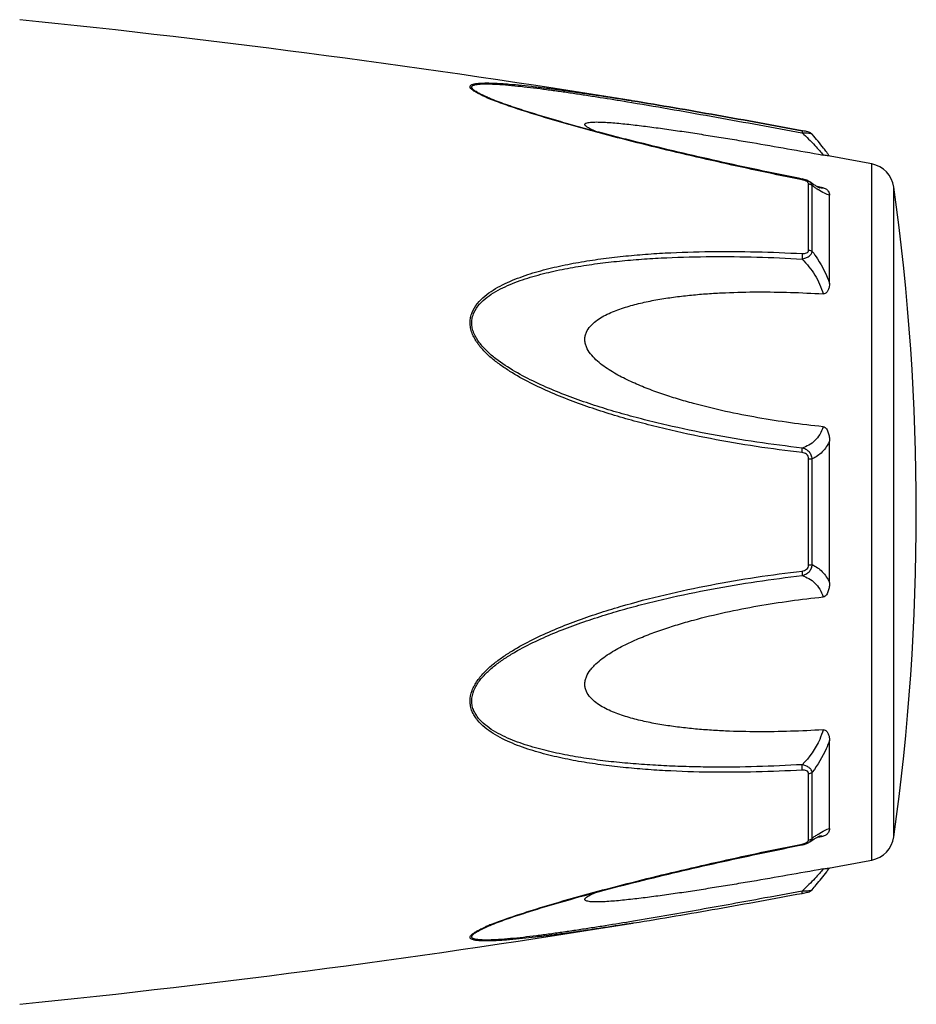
# Model space of a CAD drawing. Header units: millimetres. Extents: x 17747 to 112039, y -74980 to 446921.
# Tile 202 of 256: x 76460 to 76502, y -74004 to -73958. Entities that reach past the tile are written whole.
import ezdxf

# ---------------------------------------------------------------- set-up
doc = ezdxf.new("R2010")
doc.units = ezdxf.units.MM

msp = doc.modelspace()

# ---------------------------------------------------------------- linework, layer by layer
at = {"color": 0, "linetype": 'Continuous'}
for p, q in [((76482.197, -73961.493), (76482.194, -73961.492)), ((76488.731, -73961.658), (76488.941, -73961.692)), ((76488.907, -73961.603), (76488.925, -73961.606)), ((76488.925, -73961.606), (76488.955, -73961.611)), ((76488.955, -73961.611), (76488.925, -73961.606)), ((76496.992, -73963.13), (76497.01, -73963.133)), ((76497.029, -73963.032), (76497.012, -73963.029)), ((76497.488, -73963.2), (76497.488, -73963.2)), ((76500.31, -73997.615), (76500.31, -73964.606)), ((76497.016, -73965.32), (76496.841, -73965.285)), ((76497.316, -73968.688), (76497.316, -73965.546)), ((76497.368, -73965.455), (76497.367, -73965.454)), ((76497.375, -73965.46), (76497.368, -73965.455)), ((76497.494, -73968.759), (76497.494, -73965.636)), ((76497.852, -73965.708), (76497.723, -73965.683)), ((76497.841, -73965.744), (76497.841, -73965.743)), ((76498.002, -73965.736), (76497.852, -73965.708)), ((76501.359, -73996.516), (76501.359, -73965.705)), ((76498.31, -73970.27), (76498.31, -73966.086)), ((76498.31, -73984.458), (76498.31, -73977.746)), ((76497.316, -73983.621), (76497.316, -73978.581)), ((76497.494, -73983.607), (76497.494, -73978.595)), ((76498.31, -73996.126), (76498.31, -73991.938)), ((76497.316, -73996.665), (76497.316, -73993.519)), ((76497.494, -73996.575), (76497.494, -73993.448)), ((76497.72, -73996.531), (76497.847, -73996.506)), ((76497.84, -73996.469), (76497.84, -73996.469)), ((76497.847, -73996.506), (76498.002, -73996.477)), ((76496.825, -73996.93), (76497.016, -73996.892)), ((76497.367, -73996.757), (76497.376, -73996.751)), ((76497.367, -73996.757), (76497.367, -73996.757)), ((76482.218, -74000.712), (76482.219, -74000.712)), ((76488.982, -74000.605), (76489.03, -74000.598))]:
    msp.add_line(p, q, dxfattribs=at)
for centre, radius, start, end in [((76408.836, -74455.15), 500, 80.7849, 84.13647), ((76485.654, -73953.112), 9.088, 246.3609, 247.4013), ((76486.63, -73950.76), 11.634, 247.4181, 248.2786), ((76490.047, -73970.05), 10.1, 35.6084, 36.4199), ((76408.836, -74455.15), 499, 79.43712, 79.67776), ((76491.102, -73969.295), 8.803, 35.0395, 35.6116), ((76500.071, -73965.884), 1.3, 7.906, 79.4371), ((76496.74, -73966.715), 1.423, 75.2287, 78.791), ((76501.096, -73960.672), 6.132, 236.1693, 237.1241), ((76497.948, -73965.19), 0.564, 259.0707, 259.9327), ((76390.424, -73981.11), 112, 352.09404, 7.90596), ((76503.142, -74004.59), 9.805, 124.0491, 125.1691), ((76501.349, -74001.945), 6.609, 122.6489, 124.009), ((76500.071, -73996.337), 1.3, 280.5629, 352.094), ((76496.718, -73995.394), 1.527, 281.267, 282.0205), ((76497.231, -73996.665), 0.085, 350.9157, 359.9563), ((76408.836, -73507.071), 499, 280.32291, 280.56288), ((76491.416, -73993.155), 8.414, 324.7207, 325.0122), ((76490.136, -73992.243), 9.986, 323.6208, 324.6909), ((76495.537, -73991.199), 8.129, 280.4499, 280.9409), ((76408.836, -73507.071), 500, 275.86353, 279.22391), ((76485.73, -74009.275), 9.277, 112.3067, 113.5832), ((76486.69, -74011.596), 11.789, 111.7794, 112.3431)]:
    msp.add_arc(centre, radius, start, end, dxfattribs=at)
for points, knots in [([(76482.01, -73961.437), (76481.932, -73961.403), (76481.785, -73961.336), (76481.585, -73961.232), (76481.442, -73961.145), (76481.353, -73961.075), (76481.298, -73961.021), (76481.26, -73960.958), (76481.279, -73960.9), (76481.313, -73960.867), (76481.362, -73960.841), (76481.425, -73960.82), (76481.501, -73960.802), (76481.624, -73960.783), (76481.8, -73960.77), (76482.031, -73960.765), (76482.284, -73960.769), (76482.553, -73960.78), (76482.833, -73960.797), (76483.224, -73960.827), (76483.727, -73960.874), (76484.343, -73960.942), (76484.974, -73961.02), (76485.615, -73961.105), (76486.264, -73961.196), (76486.918, -73961.292), (76487.8, -73961.426), (76488.463, -73961.531), (76488.907, -73961.603)], [0, 0, 0, 0, 0.02948, 0.055907, 0.078214, 0.087353, 0.094931, 0.105555, 0.109954, 0.115017, 0.121315, 0.129009, 0.138057, 0.148338, 0.172058, 0.199047, 0.228459, 0.259634, 0.292171, 0.325754, 0.395293, 0.467136, 0.540634, 0.615369, 0.691049, 0.767475, 0.844512, 1, 1, 1, 1]), ([(76482.194, -73961.492), (76482.113, -73961.458), (76481.959, -73961.391), (76481.744, -73961.288), (76481.586, -73961.201), (76481.481, -73961.131), (76481.421, -73961.084), (76481.377, -73961.038), (76481.349, -73960.995), (76481.344, -73960.951), (76481.365, -73960.914), (76481.404, -73960.886), (76481.459, -73960.863), (76481.527, -73960.844), (76481.642, -73960.824), (76481.809, -73960.811), (76482.032, -73960.807), (76482.277, -73960.812), (76482.634, -73960.83), (76483.103, -73960.866), (76483.685, -73960.925), (76484.286, -73960.995), (76484.901, -73961.074), (76485.526, -73961.16), (76486.158, -73961.252), (76486.795, -73961.348), (76487.654, -73961.482), (76488.299, -73961.586), (76488.731, -73961.658)], [0, 0, 0, 0, 0.03089, 0.059177, 0.083881, 0.094457, 0.103528, 0.11093, 0.116684, 0.121223, 0.125685, 0.131127, 0.137993, 0.146338, 0.156051, 0.17896, 0.205464, 0.234539, 0.265468, 0.331155, 0.400252, 0.471609, 0.544574, 0.618731, 0.693793, 0.769568, 0.845928, 1, 1, 1, 1]), ([(76496.841, -73965.285), (76495.567, -73965.03), (76493.661, -73964.628), (76491.134, -73964.045), (76489.565, -73963.665), (76488.317, -73963.351), (76487.389, -73963.108), (76486.469, -73962.859), (76485.56, -73962.604), (76484.668, -73962.341), (76483.8, -73962.071), (76482.975, -73961.794), (76482.445, -73961.597), (76482.194, -73961.492)], [0, 0, 0, 0, 0.25737, 0.385747, 0.513657, 0.577329, 0.64069, 0.703648, 0.766063, 0.827658, 0.887975, 0.946116, 1, 1, 1, 1]), ([(76497.011, -73965.357), (76495.737, -73965.103), (76493.832, -73964.701), (76491.306, -73964.119), (76489.426, -73963.663), (76487.871, -73963.266), (76486.641, -73962.933), (76485.436, -73962.595), (76484.258, -73962.244), (76483.125, -73961.869), (76482.584, -73961.672), (76482.324, -73961.568)], [0, 0, 0, 0, 0.256646, 0.384673, 0.512244, 0.638988, 0.701822, 0.764153, 0.886175, 0.944757, 1, 1, 1, 1]), ([(76488.941, -73961.692), (76490.278, -73961.915), (76492.963, -73962.386), (76495.644, -73962.879), (76496.992, -73963.13)], [0, 0, 0, 0, 0.497132, 1, 1, 1, 1]), ([(76488.955, -73961.611), (76490.292, -73961.828), (76492.979, -73962.291), (76495.662, -73962.78), (76497.011, -73963.029)], [0, 0, 0, 0, 0.496975, 1, 1, 1, 1]), ([(76497.012, -73963.029), (76495.663, -73962.78), (76492.98, -73962.291), (76490.293, -73961.828), (76488.955, -73961.611)], [0, 0, 0, 0, 0.502936, 1, 1, 1, 1]), ([(76487.21, -73963.059), (76487.161, -73963.038), (76487.068, -73962.997), (76486.94, -73962.935), (76486.833, -73962.873), (76486.763, -73962.822), (76486.726, -73962.781), (76486.711, -73962.754), (76486.708, -73962.727), (76486.72, -73962.703), (76486.742, -73962.684), (76486.789, -73962.661), (76486.868, -73962.641), (76486.982, -73962.626), (76487.17, -73962.615), (76487.434, -73962.618), (76487.774, -73962.634), (76488.136, -73962.661), (76488.512, -73962.696), (76488.897, -73962.737), (76489.29, -73962.783), (76489.687, -73962.833), (76490.089, -73962.886), (76490.631, -73962.96), (76491.313, -73963.059), (76492.137, -73963.185), (76492.966, -73963.316), (76493.8, -73963.452), (76494.917, -73963.639), (76496.319, -73963.882), (76497.44, -73964.082), (76498.002, -73964.183)], [0, 0, 0, 0, 0.013224, 0.025246, 0.035584, 0.043707, 0.046793, 0.049242, 0.051265, 0.053246, 0.055591, 0.058505, 0.066098, 0.075763, 0.087038, 0.112872, 0.141444, 0.171707, 0.203125, 0.235343, 0.268137, 0.301392, 0.33501, 0.368911, 0.437385, 0.506544, 0.576211, 0.646269, 0.71663, 0.85801, 1, 1, 1, 1]), ([(76497.012, -73963.029), (76497.015, -73963.029), (76497.016, -73963.042), (76497.017, -73963.06), (76497.014, -73963.094), (76497.011, -73963.119), (76497.01, -73963.133)], [0, 0, 0, 0, 0.078563, 0.274425, 0.586251, 1, 1, 1, 1]), ([(76497.01, -73963.133), (76497.065, -73963.131), (76497.169, -73963.131), (76497.31, -73963.14), (76497.408, -73963.158), (76497.463, -73963.18), (76497.482, -73963.193), (76497.488, -73963.201)], [0, 0, 0, 0, 0.33971, 0.636245, 0.862204, 0.94183, 1, 1, 1, 1]), ([(76497.01, -73963.133), (76497.219, -73963.325), (76497.503, -73963.605), (76497.826, -73963.963), (76497.952, -73964.116), (76498.002, -73964.183)], [0, 0, 0, 0, 0.588807, 0.825815, 1, 1, 1, 1]), ([(76497.488, -73963.201), (76497.459, -73963.167), (76497.393, -73963.119), (76497.278, -73963.083), (76497.159, -73963.057), (76497.074, -73963.04), (76497.029, -73963.032)], [0, 0, 0, 0, 0.265729, 0.479644, 0.722816, 1, 1, 1, 1]), ([(76498.175, -73964.054), (76498.127, -73963.989), (76497.907, -73963.697), (76497.675, -73963.415), (76497.488, -73963.201)], [0, 0, 0, 0, 0.221481, 1, 1, 1, 1]), ([(76498.249, -73964.226), (76498.237, -73964.224), (76498.154, -73964.209), (76498.072, -73964.196), (76498.002, -73964.183)], [0, 0, 0, 0, 0.14802, 1, 1, 1, 1]), ([(76497.011, -73965.357), (76497.011, -73965.352), (76497.013, -73965.343), (76497.016, -73965.331), (76497.015, -73965.324), (76497.017, -73965.32), (76497.016, -73965.32)], [0, 0, 0, 0, 0.428218, 0.741394, 0.932956, 1, 1, 1, 1]), ([(76497.151, -73965.396), (76497.14, -73965.391), (76497.094, -73965.376), (76497.046, -73965.364), (76497.011, -73965.357)], [0, 0, 0, 0, 0.246414, 1, 1, 1, 1]), ([(76497.22, -73965.427), (76497.214, -73965.424), (76497.192, -73965.412), (76497.169, -73965.402), (76497.151, -73965.396)], [0, 0, 0, 0, 0.241505, 1, 1, 1, 1]), ([(76497.288, -73965.479), (76497.284, -73965.474), (76497.263, -73965.453), (76497.239, -73965.437), (76497.22, -73965.427)], [0, 0, 0, 0, 0.225244, 1, 1, 1, 1]), ([(76497.367, -73965.454), (76497.357, -73965.447), (76497.312, -73965.418), (76497.264, -73965.395), (76497.228, -73965.381)], [0, 0, 0, 0, 0.247211, 1, 1, 1, 1]), ([(76497.316, -73965.546), (76497.316, -73965.541), (76497.314, -73965.516), (76497.3, -73965.493), (76497.288, -73965.479)], [0, 0, 0, 0, 0.225175, 1, 1, 1, 1]), ([(76497.316, -73965.546), (76497.333, -73965.549), (76497.399, -73965.564), (76497.46, -73965.6), (76497.494, -73965.636)], [0, 0, 0, 0, 0.258764, 1, 1, 1, 1]), ([(76497.494, -73965.636), (76497.488, -73965.601), (76497.457, -73965.53), (76497.401, -73965.478), (76497.368, -73965.455)], [0, 0, 0, 0, 0.468978, 1, 1, 1, 1]), ([(76497.709, -73965.675), (76497.685, -73965.661), (76497.571, -73965.593), (76497.461, -73965.519), (76497.375, -73965.46)], [0, 0, 0, 0, 0.212027, 1, 1, 1, 1]), ([(76497.682, -73965.765), (76497.667, -73965.755), (76497.604, -73965.712), (76497.541, -73965.669), (76497.494, -73965.636)], [0, 0, 0, 0, 0.242177, 1, 1, 1, 1]), ([(76497.845, -73965.744), (76497.848, -73965.745), (76497.851, -73965.746), (76497.855, -73965.746), (76497.847, -73965.744), (76497.842, -73965.742), (76497.823, -73965.734), (76497.802, -73965.724), (76497.775, -73965.711), (76497.743, -73965.694), (76497.721, -73965.682), (76497.709, -73965.675)], [0, 0, 0, 0, 0.050729, 0.053439, 0.064665, 0.125059, 0.230112, 0.374221, 0.553235, 0.763061, 1, 1, 1, 1]), ([(76498.002, -73965.736), (76497.992, -73965.741), (76497.943, -73965.757), (76497.89, -73965.752), (76497.85, -73965.745)], [0, 0, 0, 0, 0.213215, 1, 1, 1, 1]), ([(76498.002, -73965.736), (76498.034, -73965.743), (76498.092, -73965.76), (76498.181, -73965.813), (76498.254, -73965.89), (76498.3, -73965.989), (76498.31, -73966.055), (76498.31, -73966.086)], [0, 0, 0, 0, 0.19482, 0.35748, 0.608365, 0.813655, 1, 1, 1, 1]), ([(76498.31, -73966.086), (76498.272, -73966.079), (76498.19, -73966.054), (76498.006, -73965.971), (76497.866, -73965.885), (76497.767, -73965.821)], [0, 0, 0, 0, 0.189472, 0.420855, 1, 1, 1, 1]), ([(76497.01, -73978.293), (76496.284, -73978.209), (76494.833, -73978.017), (76492.667, -73977.648), (76490.874, -73977.261), (76489.449, -73976.907), (76488.384, -73976.615), (76487.328, -73976.288), (76486.282, -73975.924), (76485.251, -73975.519), (76484.241, -73975.06), (76483.427, -73974.62), (76482.807, -73974.218), (76482.364, -73973.888), (76481.956, -73973.521), (76481.605, -73973.107), (76481.383, -73972.717), (76481.285, -73972.383), (76481.261, -73972.129), (76481.287, -73971.88), (76481.383, -73971.566), (76481.601, -73971.212), (76481.956, -73970.865), (76482.366, -73970.576), (76482.809, -73970.331), (76483.431, -73970.048), (76484.247, -73969.763), (76485.256, -73969.497), (76486.286, -73969.287), (76487.332, -73969.121), (76488.388, -73968.992), (76489.451, -73968.894), (76490.88, -73968.8), (76492.677, -73968.747), (76494.841, -73968.76), (76496.287, -73968.817), (76497.01, -73968.857)], [0, 0, 0, 0, 0.063635, 0.127396, 0.191296, 0.223303, 0.255348, 0.287434, 0.319562, 0.351727, 0.383919, 0.416107, 0.432182, 0.448215, 0.464156, 0.479907, 0.495291, 0.502793, 0.510127, 0.517331, 0.52445, 0.538608, 0.552922, 0.567437, 0.582127, 0.596956, 0.626929, 0.657232, 0.687777, 0.718508, 0.74939, 0.780398, 0.811517, 0.874045, 0.936883, 1, 1, 1, 1]), ([(76497.009, -73978.076), (76496.291, -73977.995), (76494.857, -73977.808), (76492.715, -73977.452), (76490.941, -73977.079), (76489.53, -73976.737), (76488.475, -73976.457), (76487.429, -73976.143), (76486.392, -73975.794), (76485.368, -73975.406), (76484.363, -73974.968), (76483.389, -73974.463), (76482.621, -73973.966), (76482.065, -73973.498), (76481.762, -73973.163), (76481.562, -73972.868), (76481.443, -73972.634), (76481.364, -73972.389), (76481.338, -73972.138), (76481.366, -73971.892), (76481.469, -73971.584), (76481.7, -73971.243), (76482.067, -73970.916), (76482.483, -73970.647), (76482.93, -73970.419), (76483.397, -73970.223), (76483.878, -73970.053), (76484.534, -73969.855), (76485.373, -73969.651), (76486.397, -73969.46), (76487.433, -73969.31), (76488.479, -73969.195), (76489.533, -73969.108), (76490.946, -73969.028), (76492.724, -73968.988), (76494.865, -73969.011), (76496.294, -73969.073), (76497.01, -73969.114)], [0, 0, 0, 0, 0.063589, 0.127295, 0.191136, 0.223111, 0.255121, 0.287171, 0.319267, 0.351401, 0.383569, 0.41575, 0.447866, 0.463844, 0.479652, 0.487454, 0.495134, 0.502662, 0.51, 0.517195, 0.524298, 0.538439, 0.552765, 0.567303, 0.582017, 0.596869, 0.611832, 0.626888, 0.657217, 0.687781, 0.718525, 0.749415, 0.780427, 0.811548, 0.874072, 0.936899, 1, 1, 1, 1]), ([(76497.01, -73968.857), (76497.048, -73968.859), (76497.12, -73968.858), (76497.222, -73968.835), (76497.3, -73968.776), (76497.316, -73968.715), (76497.316, -73968.688)], [0, 0, 0, 0, 0.287056, 0.554503, 0.787456, 1, 1, 1, 1]), ([(76497.01, -73969.114), (76497.07, -73969.101), (76497.184, -73969.067), (76497.335, -73968.99), (76497.448, -73968.889), (76497.488, -73968.801), (76497.494, -73968.759)], [0, 0, 0, 0, 0.291894, 0.562609, 0.798475, 1, 1, 1, 1]), ([(76497.01, -73968.857), (76497.015, -73968.897), (76497.018, -73968.983), (76497.014, -73969.069), (76497.01, -73969.114)], [0, 0, 0, 0, 0.467767, 1, 1, 1, 1]), ([(76497.316, -73968.688), (76497.333, -73968.69), (76497.396, -73968.702), (76497.458, -73968.729), (76497.494, -73968.759)], [0, 0, 0, 0, 0.266982, 1, 1, 1, 1]), ([(76497.494, -73968.759), (76497.58, -73968.872), (76497.91, -73969.342), (76498.168, -73969.862), (76498.31, -73970.27)], [0, 0, 0, 0, 0.246978, 1, 1, 1, 1]), ([(76497.01, -73969.114), (76497.24, -73969.343), (76497.649, -73969.854), (76497.92, -73970.455), (76498.002, -73970.769)], [0, 0, 0, 0, 0.500208, 1, 1, 1, 1]), ([(76498.31, -73970.27), (76498.31, -73970.321), (76498.301, -73970.425), (76498.266, -73970.55), (76498.218, -73970.643), (76498.168, -73970.708), (76498.096, -73970.761), (76498.034, -73970.771), (76498.002, -73970.769)], [0, 0, 0, 0, 0.238003, 0.476366, 0.597445, 0.721615, 0.853559, 1, 1, 1, 1]), ([(76498.002, -73977.064), (76497.486, -73977.012), (76496.454, -73976.889), (76494.912, -73976.648), (76493.378, -73976.349), (76492.109, -73976.042), (76491.104, -73975.753), (76490.356, -73975.512), (76489.617, -73975.242), (76488.891, -73974.935), (76488.304, -73974.64), (76487.855, -73974.37), (76487.532, -73974.147), (76487.231, -73973.898), (76486.968, -73973.616), (76486.799, -73973.343), (76486.723, -73973.107), (76486.704, -73972.927), (76486.723, -73972.75), (76486.798, -73972.528), (76486.966, -73972.283), (76487.232, -73972.048), (76487.533, -73971.854), (76487.856, -73971.69), (76488.307, -73971.501), (76488.895, -73971.313), (76489.619, -73971.137), (76490.358, -73971), (76491.106, -73970.893), (76491.86, -73970.81), (76492.619, -73970.749), (76493.638, -73970.693), (76494.918, -73970.665), (76496.459, -73970.687), (76497.487, -73970.736), (76498.002, -73970.769)], [0, 0, 0, 0, 0.063495, 0.12712, 0.190878, 0.25478, 0.286791, 0.31884, 0.350926, 0.383041, 0.415158, 0.431203, 0.447213, 0.463143, 0.478902, 0.4943, 0.5018, 0.509129, 0.516317, 0.523425, 0.537606, 0.551987, 0.566584, 0.581352, 0.596258, 0.626376, 0.656797, 0.687441, 0.718253, 0.749203, 0.780268, 0.811433, 0.874017, 0.936884, 1, 1, 1, 1]), ([(76498.002, -73977.064), (76497.964, -73977.193), (76497.864, -73977.434), (76497.63, -73977.733), (76497.338, -73977.948), (76497.121, -73978.04), (76497.009, -73978.076)], [0, 0, 0, 0, 0.272929, 0.523074, 0.761734, 1, 1, 1, 1]), ([(76498.002, -73977.064), (76498.035, -73977.068), (76498.101, -73977.094), (76498.169, -73977.171), (76498.218, -73977.259), (76498.266, -73977.383), (76498.301, -73977.546), (76498.31, -73977.679), (76498.31, -73977.745)], [0, 0, 0, 0, 0.125535, 0.252013, 0.377694, 0.502869, 0.751849, 1, 1, 1, 1]), ([(76498.31, -73977.746), (76498.223, -73977.935), (76497.998, -73978.276), (76497.666, -73978.512), (76497.494, -73978.595)], [0, 0, 0, 0, 0.522223, 1, 1, 1, 1]), ([(76497.494, -73978.595), (76497.488, -73978.533), (76497.454, -73978.408), (76497.344, -73978.25), (76497.19, -73978.136), (76497.07, -73978.091), (76497.009, -73978.076)], [0, 0, 0, 0, 0.250125, 0.500215, 0.750197, 1, 1, 1, 1]), ([(76497.01, -73978.293), (76497.013, -73978.251), (76497.017, -73978.179), (76497.014, -73978.106), (76497.009, -73978.076)], [0, 0, 0, 0, 0.583261, 1, 1, 1, 1]), ([(76497.316, -73978.581), (76497.316, -73978.542), (76497.302, -73978.464), (76497.228, -73978.369), (76497.124, -73978.314), (76497.048, -73978.298), (76497.01, -73978.293)], [0, 0, 0, 0, 0.249368, 0.500015, 0.750587, 1, 1, 1, 1]), ([(76497.316, -73978.581), (76497.333, -73978.581), (76497.393, -73978.583), (76497.452, -73978.588), (76497.494, -73978.595)], [0, 0, 0, 0, 0.284006, 1, 1, 1, 1]), ([(76497.01, -73993.35), (76496.286, -73993.39), (76494.84, -73993.449), (76492.676, -73993.464), (76490.879, -73993.404), (76489.451, -73993.311), (76488.387, -73993.215), (76487.331, -73993.085), (76486.286, -73992.918), (76485.255, -73992.708), (76484.246, -73992.441), (76483.431, -73992.156), (76482.808, -73991.872), (76482.365, -73991.627), (76481.956, -73991.338), (76481.66, -73991.046), (76481.47, -73990.778), (76481.357, -73990.56), (76481.285, -73990.323), (76481.253, -73989.988), (76481.344, -73989.559), (76481.603, -73989.094), (76481.955, -73988.681), (76482.364, -73988.314), (76482.807, -73987.983), (76483.427, -73987.582), (76484.241, -73987.142), (76485.251, -73986.683), (76486.282, -73986.278), (76487.328, -73985.915), (76488.736, -73985.481), (76490.514, -73985.014), (76492.669, -73984.56), (76494.834, -73984.187), (76496.284, -73983.993), (76497.01, -73983.909)], [0, 0, 0, 0, 0.063127, 0.125969, 0.188473, 0.219596, 0.250616, 0.281496, 0.312222, 0.342767, 0.373071, 0.403045, 0.417875, 0.432563, 0.447076, 0.461383, 0.468491, 0.475585, 0.482706, 0.489913, 0.504703, 0.520085, 0.535843, 0.551789, 0.567824, 0.583902, 0.616092, 0.648285, 0.680449, 0.712576, 0.744661, 0.808707, 0.872603, 0.936364, 1, 1, 1, 1]), ([(76497.01, -73984.126), (76497.071, -73984.111), (76497.19, -73984.066), (76497.344, -73983.952), (76497.455, -73983.794), (76497.488, -73983.67), (76497.494, -73983.607)], [0, 0, 0, 0, 0.249817, 0.499798, 0.74986, 1, 1, 1, 1]), ([(76497.01, -73983.909), (76497.049, -73983.904), (76497.124, -73983.888), (76497.229, -73983.833), (76497.302, -73983.738), (76497.316, -73983.66), (76497.316, -73983.621)], [0, 0, 0, 0, 0.249451, 0.500018, 0.750583, 1, 1, 1, 1]), ([(76497.01, -73983.909), (76497.014, -73983.951), (76497.018, -73984.023), (76497.015, -73984.096), (76497.01, -73984.126)], [0, 0, 0, 0, 0.582827, 1, 1, 1, 1]), ([(76497.316, -73983.621), (76497.333, -73983.621), (76497.393, -73983.619), (76497.452, -73983.614), (76497.494, -73983.607)], [0, 0, 0, 0, 0.284019, 1, 1, 1, 1]), ([(76497.494, -73983.607), (76497.666, -73983.691), (76497.998, -73983.927), (76498.223, -73984.269), (76498.31, -73984.458)], [0, 0, 0, 0, 0.477899, 1, 1, 1, 1]), ([(76497.009, -73993.092), (76496.293, -73993.133), (76494.864, -73993.196), (76493.077, -73993.217), (76491.654, -73993.193), (76490.591, -73993.153), (76489.532, -73993.092), (76488.478, -73993.009), (76487.432, -73992.894), (76486.396, -73992.741), (76485.372, -73992.55), (76484.368, -73992.306), (76483.554, -73992.044), (76482.929, -73991.782), (76482.483, -73991.554), (76482.066, -73991.285), (76481.76, -73991.01), (76481.562, -73990.753), (76481.441, -73990.542), (76481.364, -73990.31), (76481.329, -73989.978), (76481.429, -73989.553), (76481.702, -73989.1), (76482.065, -73988.703), (76482.481, -73988.351), (76482.928, -73988.036), (76483.551, -73987.653), (76484.363, -73987.232), (76485.368, -73986.794), (76486.393, -73986.406), (76487.43, -73986.059), (76488.476, -73985.746), (76489.53, -73985.462), (76490.941, -73985.12), (76492.717, -73984.756), (76494.858, -73984.395), (76496.292, -73984.207), (76497.01, -73984.126)], [0, 0, 0, 0, 0.063114, 0.125949, 0.157245, 0.188456, 0.219582, 0.250607, 0.281495, 0.312234, 0.342798, 0.373129, 0.40314, 0.417992, 0.432705, 0.447241, 0.461558, 0.468661, 0.475744, 0.482848, 0.490045, 0.504858, 0.520307, 0.536124, 0.552106, 0.56816, 0.584244, 0.616427, 0.648598, 0.680734, 0.712828, 0.744881, 0.776894, 0.808867, 0.872702, 0.936412, 1, 1, 1, 1]), ([(76497.01, -73984.126), (76497.121, -73984.162), (76497.339, -73984.255), (76497.63, -73984.47), (76497.865, -73984.769), (76497.964, -73985.01), (76498.002, -73985.139)], [0, 0, 0, 0, 0.238394, 0.476974, 0.727116, 1, 1, 1, 1]), ([(76498.31, -73984.458), (76498.31, -73984.524), (76498.301, -73984.657), (76498.266, -73984.82), (76498.218, -73984.945), (76498.169, -73985.033), (76498.101, -73985.109), (76498.035, -73985.136), (76498.002, -73985.139)], [0, 0, 0, 0, 0.248169, 0.497163, 0.622341, 0.748019, 0.874484, 1, 1, 1, 1]), ([(76498.002, -73991.438), (76497.487, -73991.47), (76496.459, -73991.519), (76494.917, -73991.541), (76493.638, -73991.513), (76492.619, -73991.456), (76491.86, -73991.395), (76491.106, -73991.312), (76490.358, -73991.205), (76489.62, -73991.067), (76488.895, -73990.891), (76488.307, -73990.703), (76487.856, -73990.514), (76487.533, -73990.35), (76487.232, -73990.155), (76486.966, -73989.92), (76486.798, -73989.676), (76486.722, -73989.453), (76486.704, -73989.276), (76486.724, -73989.096), (76486.8, -73988.86), (76486.933, -73988.642), (76487.098, -73988.448), (76487.281, -73988.264), (76487.532, -73988.056), (76487.855, -73987.832), (76488.304, -73987.562), (76488.891, -73987.267), (76489.616, -73986.96), (76490.356, -73986.69), (76491.104, -73986.449), (76492.109, -73986.161), (76493.378, -73985.854), (76494.912, -73985.555), (76496.454, -73985.315), (76497.486, -73985.192), (76498.002, -73985.139)], [0, 0, 0, 0, 0.063112, 0.125975, 0.188555, 0.219719, 0.250782, 0.281729, 0.312543, 0.343186, 0.373609, 0.403727, 0.418634, 0.433407, 0.448005, 0.462391, 0.476578, 0.483689, 0.490881, 0.498215, 0.505719, 0.521118, 0.528977, 0.536891, 0.552822, 0.568831, 0.584876, 0.616992, 0.649103, 0.681187, 0.713234, 0.745242, 0.809138, 0.87289, 0.93651, 1, 1, 1, 1]), ([(76498.002, -73991.438), (76497.961, -73991.593), (76497.745, -73992.205), (76497.355, -73992.749), (76497.009, -73993.092)], [0, 0, 0, 0, 0.247925, 1, 1, 1, 1]), ([(76498.002, -73991.438), (76498.034, -73991.436), (76498.096, -73991.445), (76498.168, -73991.498), (76498.218, -73991.563), (76498.266, -73991.657), (76498.301, -73991.782), (76498.31, -73991.886), (76498.31, -73991.937)], [0, 0, 0, 0, 0.146355, 0.278259, 0.402425, 0.523518, 0.761934, 1, 1, 1, 1]), ([(76498.31, -73991.938), (76498.263, -73992.074), (76498.051, -73992.607), (76497.754, -73993.106), (76497.494, -73993.448)], [0, 0, 0, 0, 0.251574, 1, 1, 1, 1]), ([(76497.494, -73993.448), (76497.488, -73993.406), (76497.448, -73993.318), (76497.334, -73993.217), (76497.183, -73993.139), (76497.069, -73993.105), (76497.009, -73993.092)], [0, 0, 0, 0, 0.201639, 0.43756, 0.708236, 1, 1, 1, 1]), ([(76497.01, -73993.35), (76497.014, -73993.31), (76497.017, -73993.223), (76497.013, -73993.137), (76497.009, -73993.092)], [0, 0, 0, 0, 0.467922, 1, 1, 1, 1]), ([(76497.316, -73993.519), (76497.316, -73993.491), (76497.3, -73993.431), (76497.221, -73993.372), (76497.12, -73993.349), (76497.047, -73993.348), (76497.01, -73993.35)], [0, 0, 0, 0, 0.212614, 0.445637, 0.713059, 1, 1, 1, 1]), ([(76497.316, -73993.519), (76497.333, -73993.517), (76497.396, -73993.505), (76497.458, -73993.478), (76497.494, -73993.448)], [0, 0, 0, 0, 0.267018, 1, 1, 1, 1]), ([(76497.783, -73996.38), (76497.878, -73996.319), (76498.014, -73996.237), (76498.193, -73996.157), (76498.273, -73996.133), (76498.31, -73996.126)], [0, 0, 0, 0, 0.577794, 0.80943, 1, 1, 1, 1]), ([(76498.31, -73996.126), (76498.31, -73996.158), (76498.3, -73996.224), (76498.254, -73996.323), (76498.181, -73996.4), (76498.092, -73996.453), (76498.034, -73996.471), (76498.002, -73996.477)], [0, 0, 0, 0, 0.186516, 0.391937, 0.642812, 0.805374, 1, 1, 1, 1]), ([(76497.316, -73996.665), (76497.333, -73996.662), (76497.399, -73996.647), (76497.46, -73996.611), (76497.494, -73996.575)], [0, 0, 0, 0, 0.258792, 1, 1, 1, 1]), ([(76497.367, -73996.757), (76497.4, -73996.734), (76497.457, -73996.682), (76497.488, -73996.61), (76497.494, -73996.575)], [0, 0, 0, 0, 0.53106, 1, 1, 1, 1]), ([(76497.376, -73996.751), (76497.406, -73996.73), (76497.514, -73996.657), (76497.624, -73996.586), (76497.705, -73996.539)], [0, 0, 0, 0, 0.283099, 1, 1, 1, 1]), ([(76497.705, -73996.539), (76497.734, -73996.523), (76497.78, -73996.498), (76497.827, -73996.476), (76497.846, -73996.469)], [0, 0, 0, 0, 0.632551, 1, 1, 1, 1]), ([(76497.84, -73996.469), (76497.856, -73996.466), (76497.909, -73996.458), (76497.967, -73996.461), (76498.002, -73996.477)], [0, 0, 0, 0, 0.296315, 1, 1, 1, 1]), ([(76482.218, -74000.712), (76482.469, -74000.608), (76482.999, -74000.411), (76483.823, -74000.135), (76484.689, -73999.866), (76485.884, -73999.514), (76487.408, -73999.096), (76489.887, -73998.458), (76493.027, -73997.722), (76495.555, -73997.184), (76496.825, -73996.93)], [0, 0, 0, 0, 0.054079, 0.112293, 0.172626, 0.23422, 0.359577, 0.486553, 0.742745, 1, 1, 1, 1]), ([(76482.316, -74000.649), (76482.576, -74000.545), (76483.117, -74000.348), (76484.251, -73999.972), (76485.734, -73999.528), (76487.56, -73999.027), (76490.049, -73998.387), (76493.199, -73997.648), (76495.737, -73997.109), (76497.011, -73996.854)], [0, 0, 0, 0, 0.055213, 0.113792, 0.23581, 0.360995, 0.487722, 0.743348, 1, 1, 1, 1]), ([(76497.011, -73996.854), (76497.012, -73996.859), (76497.013, -73996.868), (76497.016, -73996.881), (76497.015, -73996.887), (76497.017, -73996.891), (76497.016, -73996.892)], [0, 0, 0, 0, 0.428099, 0.741246, 0.932847, 1, 1, 1, 1]), ([(76497.15, -73996.816), (76497.156, -73996.814), (76497.179, -73996.805), (76497.202, -73996.794), (76497.218, -73996.785)], [0, 0, 0, 0, 0.257368, 1, 1, 1, 1]), ([(76497.172, -73996.851), (76497.189, -73996.845), (76497.257, -73996.821), (76497.322, -73996.788), (76497.367, -73996.757)], [0, 0, 0, 0, 0.254193, 1, 1, 1, 1]), ([(76497.218, -73996.785), (76497.231, -73996.778), (76497.273, -73996.753), (76497.31, -73996.711), (76497.315, -73996.678)], [0, 0, 0, 0, 0.308636, 1, 1, 1, 1]), ([(76498.002, -73998.037), (76498.034, -73998.031), (76498.118, -73998.016), (76498.202, -73998.003), (76498.254, -73997.994)], [0, 0, 0, 0, 0.376124, 1, 1, 1, 1]), ([(76498.002, -73998.037), (76497.439, -73998.139), (76496.316, -73998.339), (76494.912, -73998.581), (76493.793, -73998.769), (76492.958, -73998.905), (76492.128, -73999.036), (76491.303, -73999.162), (76490.619, -73999.26), (76490.077, -73999.335), (76489.675, -73999.387), (76489.277, -73999.437), (76488.884, -73999.482), (76488.498, -73999.523), (76488.122, -73999.558), (76487.76, -73999.584), (76487.421, -73999.6), (76487.157, -73999.602), (76486.971, -73999.59), (76486.859, -73999.574), (76486.781, -73999.554), (76486.737, -73999.529), (76486.716, -73999.509), (76486.708, -73999.484), (76486.713, -73999.457), (76486.73, -73999.43), (76486.77, -73999.388), (76486.843, -73999.336), (76486.951, -73999.275), (76487.082, -73999.211), (76487.176, -73999.17), (76487.226, -73999.15)], [0, 0, 0, 0, 0.142006, 0.283398, 0.353765, 0.423828, 0.493495, 0.562647, 0.631121, 0.66502, 0.698626, 0.731869, 0.764656, 0.796849, 0.828224, 0.858442, 0.886945, 0.912611, 0.92378, 0.93331, 0.940718, 0.943524, 0.945777, 0.947738, 0.949832, 0.952411, 0.955637, 0.963997, 0.974507, 0.98666, 1, 1, 1, 1]), ([(76498.002, -73998.037), (76497.952, -73998.104), (76497.826, -73998.258), (76497.602, -73998.506), (76497.324, -73998.791), (76497.119, -73998.988), (76497.009, -73999.088)], [0, 0, 0, 0, 0.174298, 0.411219, 0.692021, 1, 1, 1, 1]), ([(76497.489, -73999.021), (76497.554, -73998.945), (76497.791, -73998.667), (76498.018, -73998.379), (76498.176, -73998.166)], [0, 0, 0, 0, 0.274505, 1, 1, 1, 1]), ([(76497.009, -73999.088), (76496.339, -73999.212), (76494.668, -73999.521), (76492.005, -74000.003), (76490.01, -74000.347), (76489.016, -74000.513)], [0, 0, 0, 0, 0.251917, 0.627872, 1, 1, 1, 1]), ([(76489.03, -74000.598), (76490.356, -74000.382), (76493.018, -73999.923), (76495.675, -73999.44), (76497.011, -73999.193)], [0, 0, 0, 0, 0.497068, 1, 1, 1, 1]), ([(76497.488, -73999.021), (76497.482, -73999.028), (76497.463, -73999.041), (76497.408, -73999.064), (76497.31, -73999.081), (76497.169, -73999.091), (76497.065, -73999.09), (76497.009, -73999.088)], [0, 0, 0, 0, 0.057868, 0.137343, 0.363312, 0.660033, 1, 1, 1, 1]), ([(76497.011, -73999.193), (76497.014, -73999.192), (76497.015, -73999.179), (76497.016, -73999.162), (76497.013, -73999.127), (76497.011, -73999.102), (76497.009, -73999.088)], [0, 0, 0, 0, 0.078467, 0.274376, 0.586265, 1, 1, 1, 1]), ([(76497.08, -73999.18), (76497.12, -73999.172), (76497.194, -73999.157), (76497.299, -73999.133), (76497.402, -73999.098), (76497.462, -73999.052), (76497.488, -73999.021)], [0, 0, 0, 0, 0.273626, 0.507992, 0.727544, 1, 1, 1, 1]), ([(76488.982, -74000.605), (76488.535, -74000.678), (76487.866, -74000.784), (76486.976, -74000.92), (76486.316, -74001.016), (76485.662, -74001.108), (76485.015, -74001.194), (76484.378, -74001.272), (76483.755, -74001.341), (76483.248, -74001.389), (76482.853, -74001.419), (76482.57, -74001.437), (76482.298, -74001.448), (76482.043, -74001.453), (76481.809, -74001.448), (76481.631, -74001.434), (76481.505, -74001.415), (76481.427, -74001.398), (76481.362, -74001.376), (76481.312, -74001.35), (76481.278, -74001.318), (76481.266, -74001.276), (76481.278, -74001.231), (76481.308, -74001.186), (76481.355, -74001.139), (76481.444, -74001.069), (76481.588, -74000.98), (76481.791, -74000.875), (76481.94, -74000.808), (76482.019, -74000.773)], [0, 0, 0, 0, 0.155309, 0.232207, 0.308518, 0.38411, 0.45876, 0.532202, 0.604002, 0.673502, 0.707078, 0.73962, 0.77081, 0.800217, 0.827213, 0.851007, 0.8614, 0.870581, 0.878415, 0.8848, 0.889847, 0.894233, 0.899058, 0.905123, 0.912705, 0.92179, 0.943969, 0.970425, 1, 1, 1, 1]), ([(76489.016, -74000.513), (76488.571, -74000.587), (76487.905, -74000.697), (76487.018, -74000.836), (76486.359, -74000.936), (76485.707, -74001.032), (76485.061, -74001.122), (76484.424, -74001.205), (76483.801, -74001.28), (76483.197, -74001.343), (76482.71, -74001.382), (76482.339, -74001.402), (76482.082, -74001.409), (76481.848, -74001.407), (76481.67, -74001.395), (76481.547, -74001.376), (76481.473, -74001.359), (76481.413, -74001.336), (76481.368, -74001.309), (76481.344, -74001.27), (76481.349, -74001.225), (76481.376, -74001.181), (76481.42, -74001.134), (76481.481, -74001.085), (76481.588, -74001.012), (76481.751, -74000.922), (76481.973, -74000.816), (76482.133, -74000.747), (76482.218, -74000.712)], [0, 0, 0, 0, 0.153439, 0.229445, 0.304902, 0.379707, 0.453642, 0.526452, 0.597735, 0.666841, 0.732698, 0.763801, 0.793118, 0.81995, 0.843381, 0.853458, 0.862207, 0.869459, 0.875128, 0.87961, 0.884095, 0.889726, 0.896977, 0.905865, 0.916254, 0.94079, 0.969089, 1, 1, 1, 1])]:
    msp.add_open_spline(points, degree=3, knots=knots, dxfattribs=at)
for points in [[(76497.228, -73965.381), (76497.187, -73965.364), (76497.145, -73965.351), (76497.102, -73965.34)], [(76497.011, -73996.854), (76497.042, -73996.848), (76497.072, -73996.84), (76497.102, -73996.832)], [(76497.036, -73996.888), (76497.082, -73996.878), (76497.127, -73996.866), (76497.172, -73996.851)], [(76497.102, -73996.832), (76497.118, -73996.827), (76497.134, -73996.822), (76497.15, -73996.816)]]:
    msp.add_open_spline(points, degree=3, dxfattribs=at)

doc.saveas('drawing.dxf')
